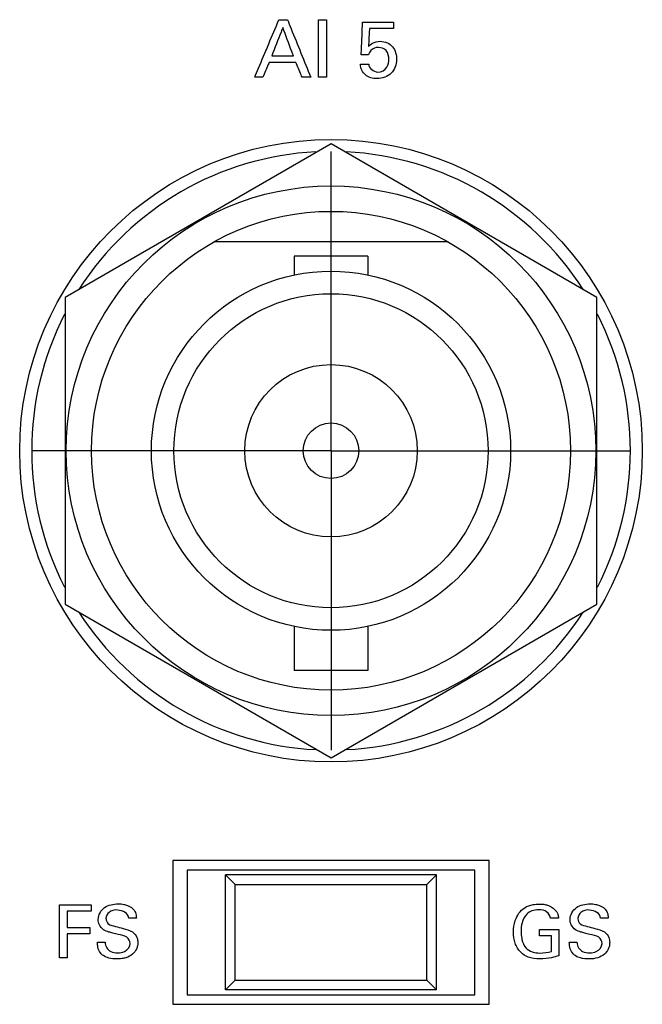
# Model space of a CAD drawing. Header units: inches. Extents: x 0 to 34, y 0 to 22.
# Tile 38 of 119: x 14.251 to 14.901, y 12.008 to 13.036. Entities that reach past the tile are written whole.
import ezdxf

# ---------------------------------------------------------------- set-up
doc = ezdxf.new("R2010")
doc.units = ezdxf.units.IN
doc.header["$LTSCALE"] = 1.87
doc.header["$MEASUREMENT"] = 0
doc.linetypes.add('CENTER', pattern=[0.6, 0.375, -0.075, 0.075, -0.075])
doc.layers.get('0').update_dxf_attribs({"linetype": 'CONTINUOUS'})
doc.layers.add('DATUMCURVES', color=7, linetype='CONTINUOUS')
doc.layers.add('DEFAULT_1', color=7, linetype='CENTER')

msp = doc.modelspace()

# ---------------------------------------------------------------- linework, layer by layer
at = {"color": 7, "linetype": 'CONTINUOUS'}
for p, q in [((14.5762, 12.9063), (14.2987, 12.7461)), ((14.8537, 12.7461), (14.5762, 12.9063)), ((14.6986, 12.8039), (14.4538, 12.8039)), ((14.5377, 12.7891), (14.5377, 12.7694)), ((14.6147, 12.7891), (14.5377, 12.7891)), ((14.6147, 12.7891), (14.6147, 12.7694)), ((14.2987, 12.7461), (14.2987, 12.4256)), ((14.8537, 12.4256), (14.8537, 12.7461)), ((14.2987, 12.4256), (14.5762, 12.2654)), ((14.5762, 12.2654), (14.8537, 12.4256)), ((14.5377, 12.4024), (14.5377, 12.3566)), ((14.6147, 12.4024), (14.6147, 12.3566)), ((14.6147, 12.3566), (14.5377, 12.3566)), ((14.4112, 12.1579), (14.4112, 12.0079)), ((14.7412, 12.1579), (14.4112, 12.1579)), ((14.7412, 12.0079), (14.7412, 12.1579)), ((14.4262, 12.1479), (14.4262, 12.0179)), ((14.7262, 12.1479), (14.4262, 12.1479)), ((14.4662, 12.1429), (14.4762, 12.1329)), ((14.4662, 12.0229), (14.4662, 12.1429)), ((14.6862, 12.1429), (14.4662, 12.1429)), ((14.6762, 12.1329), (14.6862, 12.1429)), ((14.6862, 12.0229), (14.6862, 12.1429)), ((14.7262, 12.0179), (14.7262, 12.1479)), ((14.4762, 12.0329), (14.4762, 12.1329)), ((14.4762, 12.1329), (14.6762, 12.1329)), ((14.6762, 12.0329), (14.6762, 12.1329)), ((14.4662, 12.0229), (14.4762, 12.0329)), ((14.4762, 12.0329), (14.6762, 12.0329)), ((14.6762, 12.0329), (14.6862, 12.0229)), ((14.6862, 12.0229), (14.4662, 12.0229)), ((14.4262, 12.0179), (14.7262, 12.0179)), ((14.4112, 12.0079), (14.7412, 12.0079))]:
    msp.add_line(p, q, dxfattribs=at)
for radius in [0.325, 0.2765, 0.25, 0.1875, 0.164, 0.09, 0.029]:
    msp.add_circle((14.5762, 12.5859), radius, dxfattribs=at)
for start, end in [(92.8821, 147.3645), (32.6355, 87.1179), (152.8684, 207.1316), (332.8684, 27.1316), (212.6355, 267.1179), (272.8821, 327.3645)]:
    msp.add_arc((14.5762, 12.5859), 0.3125, start, end, dxfattribs=at)
at = {"layer": 'DATUMCURVES', "color": 40, "linetype": 'CONTINUOUS'}
for points, knots in [([(14.4965, 12.9759, 0.8645), (14.4978, 12.979, 0.8645), (14.5063, 12.9991, 0.8645), (14.5147, 13.0191, 0.8645), (14.5218, 13.036, 0.8645)], [0, 0, 0, 0, 0.15625, 1, 1, 1, 1]), ([(14.5259, 13.0278, 0.8645), (14.5253, 13.0262, 0.8645), (14.5214, 13.0164, 0.8645), (14.5175, 13.0066, 0.8645), (14.5143, 12.9983, 0.8645)], [0, 0, 0, 0, 0.15625, 1, 1, 1, 1]), ([(14.537, 12.9983, 0.8645), (14.5364, 12.9998, 0.8645), (14.5327, 13.0096, 0.8645), (14.529, 13.0195, 0.8645), (14.5259, 13.0278, 0.8645)], [0, 0, 0, 0, 0.15625, 1, 1, 1, 1]), ([(14.5308, 13.036, 0.8645), (14.532, 13.0329, 0.8645), (14.5401, 13.0128, 0.8645), (14.5482, 12.9928, 0.8645), (14.5551, 12.9759, 0.8645)], [0, 0, 0, 0, 0.15625, 1, 1, 1, 1]), ([(14.5633, 12.9759, 0.8645), (14.5633, 12.979, 0.8645), (14.5633, 12.9991, 0.8645), (14.5633, 13.0191, 0.8645), (14.5633, 13.036, 0.8645)], [0, 0, 0, 0, 0.15625, 1, 1, 1, 1]), ([(14.5716, 13.036, 0.8645), (14.5716, 13.0329, 0.8645), (14.5716, 13.0128, 0.8645), (14.5716, 12.9928, 0.8645), (14.5716, 12.9759, 0.8645)], [0, 0, 0, 0, 0.15625, 1, 1, 1, 1]), ([(14.6077, 12.9992, 0.8645), (14.6078, 13.001, 0.8645), (14.6083, 13.0124, 0.8645), (14.6088, 13.0239, 0.8645), (14.6092, 13.0335, 0.8645)], [0, 0, 0, 0, 0.15625, 1, 1, 1, 1]), ([(14.6092, 13.0335, 0.8645), (14.6109, 13.0335, 0.8645), (14.6217, 13.0335, 0.8645), (14.6325, 13.0335, 0.8645), (14.6416, 13.0335, 0.8645)], [0, 0, 0, 0, 0.15625, 1, 1, 1, 1]), ([(14.6163, 13.0268, 0.8645), (14.6163, 13.0258, 0.8645), (14.6159, 13.0196, 0.8645), (14.6156, 13.0134, 0.8645), (14.6153, 13.0081, 0.8645)], [0, 0, 0, 0, 0.15625, 1, 1, 1, 1]), ([(14.6416, 13.0268, 0.8645), (14.6403, 13.0268, 0.8645), (14.6319, 13.0268, 0.8645), (14.6234, 13.0268, 0.8645), (14.6163, 13.0268, 0.8645)], [0, 0, 0, 0, 0.15625, 1, 1, 1, 1]), ([(14.6153, 13.0081, 0.8645), (14.6165, 13.0094, 0.8645), (14.62, 13.0124, 0.8645), (14.6273, 13.014, 0.8645), (14.635, 13.0125, 0.8645), (14.6427, 13.0064, 0.8645), (14.6463, 12.994, 0.8645), (14.6427, 12.9838, 0.8645), (14.6391, 12.9802, 0.8645)], [0, 0, 0, 0, 0.093579, 0.236844, 0.371947, 0.491195, 0.733632, 1, 1, 1, 1]), ([(14.6366, 12.9946, 0.8645), (14.6366, 12.9978, 0.8645), (14.6351, 13.0046, 0.8645), (14.6258, 13.0081, 0.8645), (14.6179, 13.0053, 0.8645), (14.6158, 13.0009, 0.8645), (14.6153, 12.9992, 0.8645)], [0, 0, 0, 0, 0.300051, 0.568447, 0.827902, 1, 1, 1, 1]), ([(14.5143, 12.9983, 0.8645), (14.5154, 12.9983, 0.8645), (14.523, 12.9983, 0.8645), (14.5306, 12.9983, 0.8645), (14.537, 12.9983, 0.8645)], [0, 0, 0, 0, 0.15625, 1, 1, 1, 1]), ([(14.5116, 12.9915, 0.8645), (14.5113, 12.9907, 0.8645), (14.5091, 12.9855, 0.8645), (14.5069, 12.9803, 0.8645), (14.5051, 12.9759, 0.8645)], [0, 0, 0, 0, 0.15625, 1, 1, 1, 1]), ([(14.5395, 12.9915, 0.8645), (14.5381, 12.9915, 0.8645), (14.5287, 12.9915, 0.8645), (14.5194, 12.9915, 0.8645), (14.5116, 12.9915, 0.8645)], [0, 0, 0, 0, 0.15625, 1, 1, 1, 1]), ([(14.546, 12.9759, 0.8645), (14.5457, 12.9767, 0.8645), (14.5435, 12.9819, 0.8645), (14.5413, 12.9871, 0.8645), (14.5395, 12.9915, 0.8645)], [0, 0, 0, 0, 0.15625, 1, 1, 1, 1]), ([(14.6391, 12.9802, 0.8645), (14.6353, 12.9764, 0.8645), (14.6253, 12.9731, 0.8645), (14.611, 12.9766, 0.8645), (14.6071, 12.9854, 0.8645), (14.6069, 12.9895, 0.8645)], [0, 0, 0, 0, 0.392339, 0.698207, 1, 1, 1, 1]), ([(14.6156, 12.9895, 0.8645), (14.6157, 12.9853, 0.8645), (14.6248, 12.9784, 0.8645), (14.6355, 12.9852, 0.8645), (14.6366, 12.9919, 0.8645), (14.6366, 12.9946, 0.8645)], [0, 0, 0, 0, 0.39742, 0.739325, 1, 1, 1, 1]), ([(14.3665, 12.0715, 0.8645), (14.3665, 12.0739, 0.8645), (14.363, 12.0796, 0.8645), (14.3551, 12.0804, 0.8645), (14.3488, 12.0821, 0.8645), (14.3437, 12.0834, 0.8645), (14.3383, 12.0855, 0.8645), (14.334, 12.0904, 0.8645), (14.3322, 12.0993, 0.8645), (14.3373, 12.1086, 0.8645), (14.3466, 12.1121, 0.8645), (14.3535, 12.1129, 0.8645), (14.3579, 12.1126, 0.8645), (14.3598, 12.1122, 0.8645)], [0, 0, 0, 0, 0.089358, 0.210974, 0.281661, 0.334731, 0.408507, 0.49491, 0.567036, 0.741237, 0.832922, 0.929461, 1, 1, 1, 1]), ([(14.3598, 12.1122, 0.8645), (14.3604, 12.1121, 0.8645), (14.364, 12.1113, 0.8645), (14.3694, 12.1087, 0.8645), (14.3727, 12.1027, 0.8645), (14.3729, 12.0993, 0.8645), (14.373, 12.0979, 0.8645)], [0, 0, 0, 0, 0.088567, 0.522947, 0.795786, 1, 1, 1, 1]), ([(14.7666, 12.0831, 0.8645), (14.7666, 12.0873, 0.8645), (14.768, 12.0969, 0.8645), (14.7756, 12.1085, 0.8645), (14.7862, 12.1122, 0.8645), (14.7928, 12.1126, 0.8645), (14.7976, 12.1125, 0.8645), (14.8034, 12.1114, 0.8645), (14.8095, 12.1081, 0.8645), (14.8132, 12.1025, 0.8645), (14.8136, 12.0992, 0.8645), (14.8137, 12.0979, 0.8645)], [0, 0, 0, 0, 0.170779, 0.400056, 0.528641, 0.621303, 0.671689, 0.730137, 0.866051, 0.945293, 1, 1, 1, 1]), ([(14.8592, 12.0715, 0.8645), (14.8592, 12.0739, 0.8645), (14.8556, 12.0796, 0.8645), (14.8477, 12.0804, 0.8645), (14.8415, 12.0821, 0.8645), (14.8364, 12.0834, 0.8645), (14.831, 12.0855, 0.8645), (14.8266, 12.0904, 0.8645), (14.8248, 12.0993, 0.8645), (14.83, 12.1086, 0.8645), (14.8392, 12.1121, 0.8645), (14.8461, 12.1129, 0.8645), (14.8506, 12.1126, 0.8645), (14.8524, 12.1122, 0.8645)], [0, 0, 0, 0, 0.089351, 0.210902, 0.281626, 0.334691, 0.408424, 0.494878, 0.567007, 0.741229, 0.832941, 0.929502, 1, 1, 1, 1]), ([(14.8524, 12.1122, 0.8645), (14.853, 12.1121, 0.8645), (14.8567, 12.1113, 0.8645), (14.8621, 12.1087, 0.8645), (14.8653, 12.1027, 0.8645), (14.8656, 12.0993, 0.8645), (14.8657, 12.0979, 0.8645)], [0, 0, 0, 0, 0.08852, 0.52283, 0.795743, 1, 1, 1, 1]), ([(14.2929, 12.1116, 0.8645), (14.2946, 12.1116, 0.8645), (14.3056, 12.1116, 0.8645), (14.3165, 12.1116, 0.8645), (14.3257, 12.1116, 0.8645)], [0, 0, 0, 0, 0.15625, 1, 1, 1, 1]), ([(14.2929, 12.0565, 0.8645), (14.2929, 12.0594, 0.8645), (14.2929, 12.0777, 0.8645), (14.2929, 12.0961, 0.8645), (14.2929, 12.1116, 0.8645)], [0, 0, 0, 0, 0.15625, 1, 1, 1, 1]), ([(14.3257, 12.1051, 0.8645), (14.3244, 12.1051, 0.8645), (14.3161, 12.1051, 0.8645), (14.3077, 12.1051, 0.8645), (14.3007, 12.1051, 0.8645)], [0, 0, 0, 0, 0.15625, 1, 1, 1, 1]), ([(14.3007, 12.1051, 0.8645), (14.3007, 12.1043, 0.8645), (14.3007, 12.0985, 0.8645), (14.3007, 12.0928, 0.8645), (14.3007, 12.088, 0.8645)], [0, 0, 0, 0, 0.15625, 1, 1, 1, 1]), ([(14.3651, 12.0979, 0.8645), (14.3648, 12.1027, 0.8645), (14.3549, 12.1077, 0.8645), (14.3444, 12.1054, 0.8645), (14.3411, 12.0997, 0.8645), (14.3413, 12.0971, 0.8645), (14.3413, 12.097, 0.8645)], [0, 0, 0, 0, 0.458036, 0.755101, 0.988316, 1, 1, 1, 1]), ([(14.8054, 12.0979, 0.8645), (14.805, 12.1003, 0.8645), (14.8018, 12.1056, 0.8645), (14.7935, 12.1069, 0.8645), (14.7859, 12.106, 0.8645), (14.7791, 12.1015, 0.8645), (14.7753, 12.0934, 0.8645), (14.7743, 12.0846, 0.8645), (14.7748, 12.0792, 0.8645), (14.7753, 12.0767, 0.8645)], [0, 0, 0, 0, 0.128916, 0.289474, 0.416699, 0.531015, 0.710431, 0.867993, 1, 1, 1, 1]), ([(14.8577, 12.0979, 0.8645), (14.8575, 12.1027, 0.8645), (14.8475, 12.1077, 0.8645), (14.8371, 12.1054, 0.8645), (14.8338, 12.0997, 0.8645), (14.8339, 12.0971, 0.8645), (14.8339, 12.097, 0.8645)], [0, 0, 0, 0, 0.458036, 0.755045, 0.988316, 1, 1, 1, 1]), ([(14.3413, 12.097, 0.8645), (14.3414, 12.0951, 0.8645), (14.3437, 12.0906, 0.8645), (14.3486, 12.0898, 0.8645), (14.3512, 12.0892, 0.8645)], [0, 0, 0, 0, 0.406343, 1, 1, 1, 1]), ([(14.8339, 12.097, 0.8645), (14.834, 12.0951, 0.8645), (14.8363, 12.0906, 0.8645), (14.8412, 12.0898, 0.8645), (14.8438, 12.0892, 0.8645)], [0, 0, 0, 0, 0.406351, 1, 1, 1, 1]), ([(14.3007, 12.088, 0.8645), (14.3019, 12.088, 0.8645), (14.3098, 12.088, 0.8645), (14.3177, 12.088, 0.8645), (14.3243, 12.088, 0.8645)], [0, 0, 0, 0, 0.15625, 1, 1, 1, 1]), ([(14.3243, 12.0815, 0.8645), (14.3231, 12.0815, 0.8645), (14.3152, 12.0815, 0.8645), (14.3073, 12.0815, 0.8645), (14.3007, 12.0815, 0.8645)], [0, 0, 0, 0, 0.15625, 1, 1, 1, 1]), ([(14.3007, 12.0815, 0.8645), (14.3007, 12.0802, 0.8645), (14.3007, 12.0719, 0.8645), (14.3007, 12.0635, 0.8645), (14.3007, 12.0565, 0.8645)], [0, 0, 0, 0, 0.15625, 1, 1, 1, 1]), ([(14.369, 12.0834, 0.8645), (14.3711, 12.082, 0.8645), (14.3739, 12.0784, 0.8645), (14.3746, 12.0729, 0.8645), (14.3743, 12.0689, 0.8645), (14.3728, 12.0644, 0.8645), (14.369, 12.0595, 0.8645), (14.3632, 12.0566, 0.8645), (14.3575, 12.0554, 0.8645), (14.3515, 12.055, 0.8645), (14.345, 12.0556, 0.8645), (14.3403, 12.0576, 0.8645), (14.3386, 12.0587, 0.8645)], [0, 0, 0, 0, 0.128957, 0.217454, 0.278528, 0.337354, 0.454988, 0.587289, 0.664009, 0.74975, 0.896434, 1, 1, 1, 1]), ([(14.3512, 12.0892, 0.8645), (14.3538, 12.0885, 0.8645), (14.3598, 12.087, 0.8645), (14.366, 12.0853, 0.8645), (14.369, 12.0834, 0.8645)], [0, 0, 0, 0, 0.433585, 1, 1, 1, 1]), ([(14.8139, 12.0586, 0.8645), (14.8115, 12.0578, 0.8645), (14.8051, 12.056, 0.8645), (14.7943, 12.0548, 0.8645), (14.7828, 12.056, 0.8645), (14.7732, 12.0621, 0.8645), (14.7677, 12.0716, 0.8645), (14.7666, 12.0793, 0.8645), (14.7666, 12.0831, 0.8645)], [0, 0, 0, 0, 0.120758, 0.310242, 0.504411, 0.645823, 0.821226, 1, 1, 1, 1]), ([(14.7937, 12.0858, 0.8645), (14.7948, 12.0858, 0.8645), (14.8015, 12.0858, 0.8645), (14.8083, 12.0858, 0.8645), (14.8139, 12.0858, 0.8645)], [0, 0, 0, 0, 0.15625, 1, 1, 1, 1]), ([(14.8139, 12.0858, 0.8645), (14.8139, 12.0844, 0.8645), (14.8139, 12.0753, 0.8645), (14.8139, 12.0663, 0.8645), (14.8139, 12.0586, 0.8645)], [0, 0, 0, 0, 0.15625, 1, 1, 1, 1]), ([(14.8616, 12.0834, 0.8645), (14.8637, 12.082, 0.8645), (14.8666, 12.0784, 0.8645), (14.8673, 12.0729, 0.8645), (14.8669, 12.0689, 0.8645), (14.8655, 12.0644, 0.8645), (14.8617, 12.0595, 0.8645), (14.8543, 12.0558, 0.8645), (14.8456, 12.0549, 0.8645), (14.8376, 12.0556, 0.8645), (14.8329, 12.0576, 0.8645), (14.8312, 12.0587, 0.8645)], [0, 0, 0, 0, 0.128977, 0.21752, 0.27862, 0.337474, 0.455176, 0.587543, 0.74957, 0.896371, 1, 1, 1, 1]), ([(14.8438, 12.0892, 0.8645), (14.8464, 12.0885, 0.8645), (14.8524, 12.087, 0.8645), (14.8587, 12.0853, 0.8645), (14.8616, 12.0834, 0.8645)], [0, 0, 0, 0, 0.43361, 1, 1, 1, 1]), ([(14.3386, 12.0587, 0.8645), (14.3375, 12.0595, 0.8645), (14.3347, 12.0619, 0.8645), (14.3326, 12.067, 0.8645), (14.3324, 12.0709, 0.8645), (14.3324, 12.0726, 0.8645)], [0, 0, 0, 0, 0.254821, 0.678393, 1, 1, 1, 1]), ([(14.3403, 12.0726, 0.8645), (14.3405, 12.0688, 0.8645), (14.3444, 12.0618, 0.8645), (14.3511, 12.0617, 0.8645), (14.3536, 12.0617, 0.8645)], [0, 0, 0, 0, 0.603267, 1, 1, 1, 1]), ([(14.3536, 12.0617, 0.8645), (14.3559, 12.0617, 0.8645), (14.362, 12.062, 0.8645), (14.3665, 12.068, 0.8645), (14.3665, 12.0715, 0.8645)], [0, 0, 0, 0, 0.395812, 1, 1, 1, 1]), ([(14.7753, 12.0767, 0.8645), (14.7754, 12.0763, 0.8645), (14.7762, 12.0728, 0.8645), (14.7785, 12.0666, 0.8645), (14.7862, 12.0619, 0.8645), (14.7957, 12.061, 0.8645), (14.8024, 12.062, 0.8645), (14.8063, 12.0631, 0.8645)], [0, 0, 0, 0, 0.0318, 0.278361, 0.480278, 0.688936, 1, 1, 1, 1]), ([(14.8063, 12.0631, 0.8645), (14.8063, 12.064, 0.8645), (14.8063, 12.0694, 0.8645), (14.8063, 12.0749, 0.8645), (14.8063, 12.0795, 0.8645)], [0, 0, 0, 0, 0.15625, 1, 1, 1, 1]), ([(14.8312, 12.0587, 0.8645), (14.8301, 12.0595, 0.8645), (14.8274, 12.0619, 0.8645), (14.8252, 12.067, 0.8645), (14.825, 12.0709, 0.8645), (14.825, 12.0726, 0.8645)], [0, 0, 0, 0, 0.254866, 0.678381, 1, 1, 1, 1]), ([(14.833, 12.0726, 0.8645), (14.8331, 12.0688, 0.8645), (14.837, 12.0618, 0.8645), (14.8438, 12.0617, 0.8645), (14.8463, 12.0617, 0.8645)], [0, 0, 0, 0, 0.603211, 1, 1, 1, 1]), ([(14.8463, 12.0617, 0.8645), (14.8486, 12.0617, 0.8645), (14.8546, 12.062, 0.8645), (14.8592, 12.068, 0.8645), (14.8592, 12.0715, 0.8645)], [0, 0, 0, 0, 0.395713, 1, 1, 1, 1])]:
    msp.add_open_spline(points, degree=3, knots=knots, dxfattribs=at)
for points in [[(14.5218, 13.036, 0.8645), (14.5248, 13.036, 0.8645), (14.5278, 13.036, 0.8645), (14.5308, 13.036, 0.8645)], [(14.5633, 13.036, 0.8645), (14.566, 13.036, 0.8645), (14.5688, 13.036, 0.8645), (14.5716, 13.036, 0.8645)], [(14.6416, 13.0335, 0.8645), (14.6416, 13.0313, 0.8645), (14.6416, 13.029, 0.8645), (14.6416, 13.0268, 0.8645)], [(14.6153, 12.9992, 0.8645), (14.6127, 12.9992, 0.8645), (14.6102, 12.9992, 0.8645), (14.6077, 12.9992, 0.8645)], [(14.6069, 12.9895, 0.8645), (14.6098, 12.9895, 0.8645), (14.6127, 12.9895, 0.8645), (14.6156, 12.9895, 0.8645)], [(14.5051, 12.9759, 0.8645), (14.5022, 12.9759, 0.8645), (14.4994, 12.9759, 0.8645), (14.4965, 12.9759, 0.8645)], [(14.5551, 12.9759, 0.8645), (14.5521, 12.9759, 0.8645), (14.549, 12.9759, 0.8645), (14.546, 12.9759, 0.8645)], [(14.5716, 12.9759, 0.8645), (14.5688, 12.9759, 0.8645), (14.566, 12.9759, 0.8645), (14.5633, 12.9759, 0.8645)], [(14.3257, 12.1116, 0.8645), (14.3257, 12.1095, 0.8645), (14.3257, 12.1073, 0.8645), (14.3257, 12.1051, 0.8645)], [(14.373, 12.0979, 0.8645), (14.3704, 12.0979, 0.8645), (14.3677, 12.0979, 0.8645), (14.3651, 12.0979, 0.8645)], [(14.8137, 12.0979, 0.8645), (14.8109, 12.0979, 0.8645), (14.8082, 12.0979, 0.8645), (14.8054, 12.0979, 0.8645)], [(14.8657, 12.0979, 0.8645), (14.863, 12.0979, 0.8645), (14.8604, 12.0979, 0.8645), (14.8577, 12.0979, 0.8645)], [(14.3243, 12.088, 0.8645), (14.3243, 12.0858, 0.8645), (14.3243, 12.0837, 0.8645), (14.3243, 12.0815, 0.8645)], [(14.7937, 12.0795, 0.8645), (14.7937, 12.0816, 0.8645), (14.7937, 12.0837, 0.8645), (14.7937, 12.0858, 0.8645)], [(14.3324, 12.0726, 0.8645), (14.335, 12.0726, 0.8645), (14.3377, 12.0726, 0.8645), (14.3403, 12.0726, 0.8645)], [(14.8063, 12.0795, 0.8645), (14.8021, 12.0795, 0.8645), (14.7979, 12.0795, 0.8645), (14.7937, 12.0795, 0.8645)], [(14.825, 12.0726, 0.8645), (14.8277, 12.0726, 0.8645), (14.8303, 12.0726, 0.8645), (14.833, 12.0726, 0.8645)], [(14.3007, 12.0565, 0.8645), (14.2981, 12.0565, 0.8645), (14.2955, 12.0565, 0.8645), (14.2929, 12.0565, 0.8645)]]:
    msp.add_open_spline(points, degree=3, dxfattribs=at)
at = {"layer": 'DEFAULT_1', "color": 7, "linetype": 'CENTER'}
for q in [(14.5762, 12.8984), (14.2637, 12.5859), (14.5762, 12.2734), (14.8887, 12.5859)]:
    msp.add_line((14.5762, 12.5859), q, dxfattribs=at)

doc.saveas('drawing.dxf')
